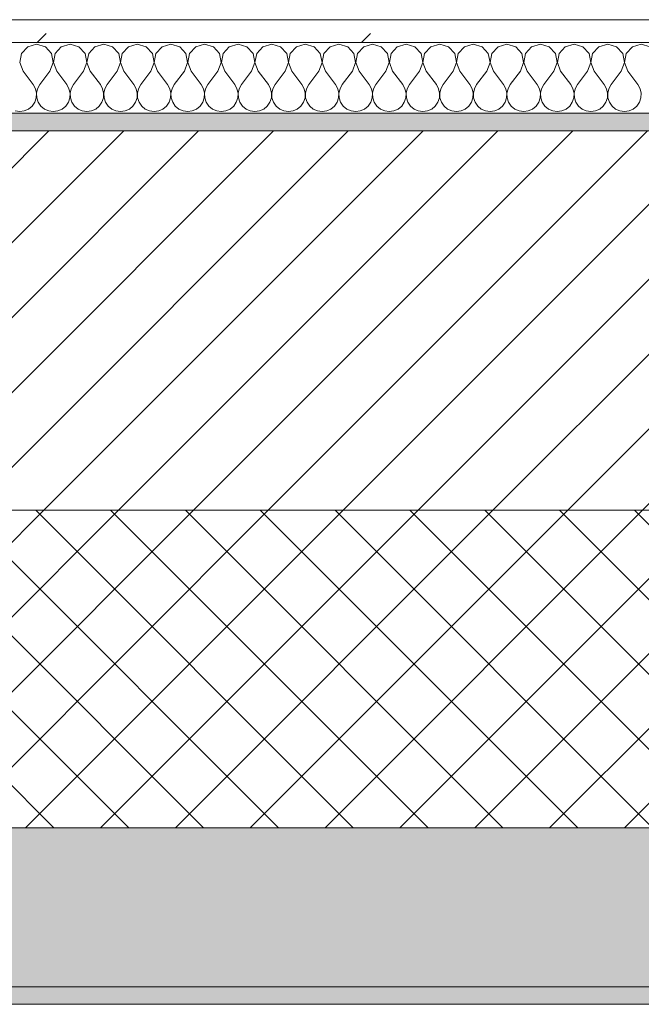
# Model space of a CAD drawing. Header units: millimetres. Extents: x -30280 to 19093, y -19284 to 4746.
# Tile 41 of 132: x -23410 to -23057, y -1699 to -1141. Entities that reach past the tile are written whole.
import ezdxf

# ---------------------------------------------------------------- set-up
doc = ezdxf.new("R2010")
doc.units = ezdxf.units.MM
doc.header["$MEASUREMENT"] = 0
doc.linetypes.add('Wipeout_Contour', pattern=[1000, 0, -1000])
doc.layers.add('12_FAÇ_Façana', color=7, linetype='Continuous')
doc.layers.add('Nuevo_08_E_Envans secs', color=7, linetype='Continuous')
for name, color, linetype, lineweight, true_color in [('12_FAÇ_Façana_Pluma_Nº__102', 7, 'Continuous', 5, 0xcccccc), ('12_FAÇ_Façana_Pluma_Nº__174', 7, 'Continuous', 13, 0xe4ad2c), ('12_FAÇ_Façana_Pluma_Nº__176', 7, 'Continuous', 15, 0x93a0c6), ('Nuevo_08_E_Envans secs_Pluma_Nº__102', 7, 'Continuous', 5, 0xcccccc), ('Nuevo_08_E_Envans secs_Pluma_Nº__177', 7, 'Continuous', 15, 0xf7e046)]:
    doc.layers.add(name, color=color, linetype=linetype, lineweight=lineweight, true_color=true_color)
for name, color, linetype, lineweight in [('12_FAÇ_Façana_Pluma_Nº__2', 8, 'Continuous', 5), ('12_FAÇ_Façana_Pluma_Nº__7', 7, 'Continuous', 5), ('Nuevo_08_E_Envans secs_Pluma_Nº__1', 7, 'Continuous', 5)]:
    doc.layers.add(name, color=color, linetype=linetype, lineweight=lineweight)

# ---------------------------------------------------------------- blocks, each defined once
blk = doc.blocks.new('Muro_14_1', base_point=(-24166.43, -1193.98))
at = {"layer": '12_FAÇ_Façana_Pluma_Nº__102', "linetype": 'Continuous', "lineweight": 0, "true_color": 0xe5e5e5}
for points in [[(-21871.11, -1598.98), (-24166.43, -1598.98), (-24166.43, -1688.98), (-20233.93, -1688.98), (-20233.93, -1598.98), (-21518.13, -1598.98), (-21518.13, -1638.98), (-21871.11, -1638.98)], [(-24166.43, -1698.98), (-20233.93, -1698.98), (-20233.93, -1688.98), (-24166.43, -1688.98)]]:
    blk.add_hatch(color=254, dxfattribs=at).paths.add_polyline_path(points)
at = {"layer": '12_FAÇ_Façana_Pluma_Nº__174', "linetype": 'Continuous', "lineweight": 13, "true_color": 0xe4ad2c}
h = blk.add_hatch(dxfattribs=at)
h.set_pattern_fill('SATE_Aislamiento_0001', color=42, style=0, pattern_type=2)
h.set_pattern_definition([(45, (0, 0), (-21.213203, 21.213203), []), (135, (0, 0), (21.213203, 21.213203), [])])
h.paths.add_polyline_path([(-24166.43, -1598.98), (-21871.11, -1598.98), (-21871.11, -1418.98), (-24166.43, -1418.98)])
at = {"layer": '12_FAÇ_Façana_Pluma_Nº__176', "linetype": 'Continuous', "lineweight": 0, "true_color": 0x495063}
blk.add_hatch(color=251, dxfattribs=at).paths.add_polyline_path([(-24166.43, -1193.98), (-24166.43, -1203.98), (-21871.11, -1203.98), (-21871.11, -1193.97)])
at = {"layer": '12_FAÇ_Façana_Pluma_Nº__2', "linetype": 'Continuous', "lineweight": 5}
h = blk.add_hatch(dxfattribs=at)
h.set_pattern_fill('Ceramic_0001', color=8, style=0, pattern_type=2)
h.set_pattern_definition([(45, (0, 0), (-21.213203, 21.213203), [])])
h.paths.add_polyline_path([(-24166.43, -1418.98), (-21871.11, -1418.98), (-21871.11, -1203.98), (-24166.43, -1203.98)])
at = {"layer": '12_FAÇ_Façana_Pluma_Nº__7', "color": 7, "linetype": 'Continuous', "lineweight": 5}
for p, q in [((-21871.11, -1203.98), (-24166.43, -1203.98)), ((-24166.43, -1418.98), (-21871.11, -1418.98)), ((-24166.43, -1598.98), (-21871.11, -1598.98)), ((-24166.43, -1688.98), (-20233.93, -1688.98))]:
    blk.add_line(p, q, dxfattribs=at)
at = {"layer": '12_FAÇ_Façana_Pluma_Nº__7', "color": 7, "linetype": 'Continuous', "lineweight": 5, "flags": 128}
for points in [[(-21871.11, -1193.98), (-24166.43, -1193.98)], [(-24166.43, -1698.98), (-20233.93, -1698.98)]]:
    blk.add_lwpolyline(points, dxfattribs=at)
blk = doc.blocks.new('*X737')
at = {"layer": 'Nuevo_08_E_Envans secs_Pluma_Nº__102', "color": 254, "linetype": 'Continuous', "lineweight": 5, "true_color": 0xcccccc}
for p, q in [((-23400, -1154.93), (-23405.01, -1156.35)), ((-23394.99, -1156.35), (-23400, -1154.93)), ((-23380.95, -1154.93), (-23385.96, -1156.35)), ((-23375.95, -1156.35), (-23380.95, -1154.93)), ((-23361.9, -1154.93), (-23366.91, -1156.35)), ((-23356.9, -1156.35), (-23361.9, -1154.93)), ((-23342.86, -1154.93), (-23347.86, -1156.35)), ((-23337.85, -1156.35), (-23342.86, -1154.93)), ((-23323.81, -1154.93), (-23328.82, -1156.35)), ((-23318.8, -1156.35), (-23323.81, -1154.93)), ((-23304.76, -1154.93), (-23309.77, -1156.35)), ((-23299.75, -1156.35), (-23304.76, -1154.93)), ((-23285.71, -1154.93), (-23290.72, -1156.35)), ((-23280.71, -1156.35), (-23285.71, -1154.93)), ((-23266.67, -1154.93), (-23271.67, -1156.35)), ((-23261.66, -1156.35), (-23266.67, -1154.93)), ((-23247.62, -1154.93), (-23252.63, -1156.35)), ((-23242.61, -1156.35), (-23247.62, -1154.93)), ((-23228.57, -1154.93), (-23233.58, -1156.35)), ((-23223.56, -1156.35), (-23228.57, -1154.93)), ((-23209.52, -1154.93), (-23214.53, -1156.35)), ((-23204.52, -1156.35), (-23209.52, -1154.93)), ((-23190.48, -1154.93), (-23195.48, -1156.35)), ((-23185.47, -1156.35), (-23190.48, -1154.93)), ((-23171.43, -1154.93), (-23176.44, -1156.35)), ((-23166.42, -1156.35), (-23171.43, -1154.93)), ((-23152.38, -1154.93), (-23157.39, -1156.35)), ((-23147.37, -1156.35), (-23152.38, -1154.93)), ((-23133.33, -1154.93), (-23138.34, -1156.35)), ((-23128.33, -1156.35), (-23133.33, -1154.93)), ((-23114.29, -1154.93), (-23119.29, -1156.35)), ((-23109.28, -1156.35), (-23114.29, -1154.93)), ((-23095.24, -1154.93), (-23100.25, -1156.35)), ((-23090.23, -1156.35), (-23095.24, -1154.93)), ((-23076.19, -1154.93), (-23081.2, -1156.35)), ((-23071.18, -1156.35), (-23076.19, -1154.93)), ((-23057.14, -1154.93), (-23062.15, -1156.35)), ((-23052.14, -1156.35), (-23057.14, -1154.93)), ((-23408.52, -1160.19), (-23409.49, -1165.31)), ((-23405.01, -1156.35), (-23408.52, -1160.19)), ((-23391.48, -1160.19), (-23394.99, -1156.35)), ((-23390.51, -1165.31), (-23391.48, -1160.19)), ((-23389.47, -1160.19), (-23390.44, -1165.31)), ((-23385.96, -1156.35), (-23389.47, -1160.19)), ((-23372.43, -1160.19), (-23375.95, -1156.35)), ((-23371.47, -1165.31), (-23372.43, -1160.19)), ((-23370.42, -1160.19), (-23371.39, -1165.31)), ((-23366.91, -1156.35), (-23370.42, -1160.19)), ((-23353.39, -1160.19), (-23356.9, -1156.35)), ((-23352.42, -1165.31), (-23353.39, -1160.19)), ((-23351.38, -1160.19), (-23352.34, -1165.31)), ((-23347.86, -1156.35), (-23351.38, -1160.19)), ((-23334.34, -1160.19), (-23337.85, -1156.35)), ((-23333.37, -1165.31), (-23334.34, -1160.19)), ((-23332.33, -1160.19), (-23333.29, -1165.31)), ((-23328.82, -1156.35), (-23332.33, -1160.19)), ((-23315.29, -1160.19), (-23318.8, -1156.35)), ((-23314.32, -1165.31), (-23315.29, -1160.19)), ((-23313.28, -1160.19), (-23314.25, -1165.31)), ((-23309.77, -1156.35), (-23313.28, -1160.19)), ((-23296.24, -1160.19), (-23299.75, -1156.35)), ((-23295.28, -1165.31), (-23296.24, -1160.19)), ((-23294.23, -1160.19), (-23295.2, -1165.31)), ((-23290.72, -1156.35), (-23294.23, -1160.19)), ((-23277.2, -1160.19), (-23280.71, -1156.35)), ((-23276.23, -1165.31), (-23277.2, -1160.19)), ((-23275.19, -1160.19), (-23276.15, -1165.31)), ((-23271.67, -1156.35), (-23275.19, -1160.19)), ((-23258.15, -1160.19), (-23261.66, -1156.35)), ((-23257.18, -1165.31), (-23258.15, -1160.19)), ((-23256.14, -1160.19), (-23257.1, -1165.31)), ((-23252.63, -1156.35), (-23256.14, -1160.19)), ((-23239.1, -1160.19), (-23242.61, -1156.35)), ((-23238.13, -1165.31), (-23239.1, -1160.19)), ((-23237.09, -1160.19), (-23238.06, -1165.31)), ((-23233.58, -1156.35), (-23237.09, -1160.19)), ((-23220.05, -1160.19), (-23223.56, -1156.35)), ((-23219.09, -1165.31), (-23220.05, -1160.19)), ((-23218.04, -1160.19), (-23219.01, -1165.31)), ((-23214.53, -1156.35), (-23218.04, -1160.19)), ((-23201.01, -1160.19), (-23204.52, -1156.35)), ((-23200.04, -1165.31), (-23201.01, -1160.19)), ((-23198.99, -1160.19), (-23199.96, -1165.31)), ((-23195.48, -1156.35), (-23198.99, -1160.19)), ((-23181.96, -1160.19), (-23185.47, -1156.35)), ((-23180.99, -1165.31), (-23181.96, -1160.19)), ((-23179.95, -1160.19), (-23180.91, -1165.31)), ((-23176.44, -1156.35), (-23179.95, -1160.19)), ((-23162.91, -1160.19), (-23166.42, -1156.35)), ((-23161.94, -1165.31), (-23162.91, -1160.19)), ((-23160.9, -1160.19), (-23161.87, -1165.31)), ((-23157.39, -1156.35), (-23160.9, -1160.19)), ((-23143.86, -1160.19), (-23147.37, -1156.35)), ((-23142.9, -1165.31), (-23143.86, -1160.19)), ((-23141.85, -1160.19), (-23142.82, -1165.31)), ((-23138.34, -1156.35), (-23141.85, -1160.19)), ((-23124.81, -1160.19), (-23128.33, -1156.35)), ((-23123.85, -1165.31), (-23124.81, -1160.19)), ((-23122.8, -1160.19), (-23123.77, -1165.31)), ((-23119.29, -1156.35), (-23122.8, -1160.19)), ((-23105.77, -1160.19), (-23109.28, -1156.35)), ((-23104.8, -1165.31), (-23105.77, -1160.19)), ((-23103.76, -1160.19), (-23104.72, -1165.31)), ((-23100.25, -1156.35), (-23103.76, -1160.19)), ((-23086.72, -1160.19), (-23090.23, -1156.35)), ((-23085.75, -1165.31), (-23086.72, -1160.19)), ((-23084.71, -1160.19), (-23085.68, -1165.31)), ((-23081.2, -1156.35), (-23084.71, -1160.19)), ((-23067.67, -1160.19), (-23071.18, -1156.35)), ((-23066.71, -1165.31), (-23067.67, -1160.19)), ((-23065.66, -1160.19), (-23066.63, -1165.31)), ((-23062.15, -1156.35), (-23065.66, -1160.19)), ((-23409.49, -1165.31), (-23407.62, -1170.17)), ((-23392.38, -1170.17), (-23390.51, -1165.31)), ((-23390.44, -1165.31), (-23388.57, -1170.17)), ((-23373.33, -1170.17), (-23371.47, -1165.31)), ((-23371.39, -1165.31), (-23369.52, -1170.17)), ((-23354.29, -1170.17), (-23352.42, -1165.31)), ((-23352.34, -1165.31), (-23350.48, -1170.17)), ((-23335.24, -1170.17), (-23333.37, -1165.31)), ((-23333.29, -1165.31), (-23331.43, -1170.17)), ((-23316.19, -1170.17), (-23314.32, -1165.31)), ((-23314.25, -1165.31), (-23312.38, -1170.17)), ((-23297.14, -1170.17), (-23295.28, -1165.31)), ((-23295.2, -1165.31), (-23293.33, -1170.17)), ((-23278.1, -1170.17), (-23276.23, -1165.31)), ((-23276.15, -1165.31), (-23274.29, -1170.17)), ((-23259.05, -1170.17), (-23257.18, -1165.31)), ((-23257.1, -1165.31), (-23255.24, -1170.17)), ((-23240, -1170.17), (-23238.13, -1165.31)), ((-23238.06, -1165.31), (-23236.19, -1170.17)), ((-23220.95, -1170.17), (-23219.09, -1165.31)), ((-23219.01, -1165.31), (-23217.14, -1170.17)), ((-23201.9, -1170.17), (-23200.04, -1165.31)), ((-23199.96, -1165.31), (-23198.1, -1170.17)), ((-23182.86, -1170.17), (-23180.99, -1165.31)), ((-23180.91, -1165.31), (-23179.05, -1170.17)), ((-23163.81, -1170.17), (-23161.94, -1165.31)), ((-23161.87, -1165.31), (-23160, -1170.17)), ((-23144.76, -1170.17), (-23142.9, -1165.31)), ((-23142.82, -1165.31), (-23140.95, -1170.17)), ((-23125.71, -1170.17), (-23123.85, -1165.31)), ((-23123.77, -1165.31), (-23121.9, -1170.17)), ((-23106.67, -1170.17), (-23104.8, -1165.31)), ((-23104.72, -1165.31), (-23102.86, -1170.17)), ((-23087.62, -1170.17), (-23085.75, -1165.31)), ((-23085.68, -1165.31), (-23083.81, -1170.17)), ((-23068.57, -1170.17), (-23066.71, -1165.31)), ((-23066.63, -1165.31), (-23064.76, -1170.17)), ((-23407.62, -1170.17), (-23401.9, -1177.79)), ((-23392.38, -1170.17), (-23398.1, -1177.79)), ((-23388.57, -1170.17), (-23382.86, -1177.79)), ((-23373.33, -1170.17), (-23379.05, -1177.79)), ((-23369.52, -1170.17), (-23363.81, -1177.79)), ((-23354.29, -1170.17), (-23360, -1177.79)), ((-23350.48, -1170.17), (-23344.76, -1177.79)), ((-23335.24, -1170.17), (-23340.95, -1177.79)), ((-23331.43, -1170.17), (-23325.71, -1177.79)), ((-23316.19, -1170.17), (-23321.9, -1177.79)), ((-23312.38, -1170.17), (-23306.67, -1177.79)), ((-23297.14, -1170.17), (-23302.86, -1177.79)), ((-23293.33, -1170.17), (-23287.62, -1177.79)), ((-23278.1, -1170.17), (-23283.81, -1177.79)), ((-23274.29, -1170.17), (-23268.57, -1177.79)), ((-23259.05, -1170.17), (-23264.76, -1177.79)), ((-23255.24, -1170.17), (-23249.52, -1177.79)), ((-23240, -1170.17), (-23245.71, -1177.79)), ((-23236.19, -1170.17), (-23230.48, -1177.79)), ((-23220.95, -1170.17), (-23226.67, -1177.79)), ((-23217.14, -1170.17), (-23211.43, -1177.79)), ((-23201.9, -1170.17), (-23207.62, -1177.79)), ((-23198.1, -1170.17), (-23192.38, -1177.79)), ((-23182.86, -1170.17), (-23188.57, -1177.79)), ((-23179.05, -1170.17), (-23173.33, -1177.79)), ((-23163.81, -1170.17), (-23169.52, -1177.79)), ((-23160, -1170.17), (-23154.29, -1177.79)), ((-23144.76, -1170.17), (-23150.48, -1177.79)), ((-23140.95, -1170.17), (-23135.24, -1177.79)), ((-23125.71, -1170.17), (-23131.43, -1177.79)), ((-23121.9, -1170.17), (-23116.19, -1177.79)), ((-23106.67, -1170.17), (-23112.38, -1177.79)), ((-23102.86, -1170.17), (-23097.14, -1177.79)), ((-23087.62, -1170.17), (-23093.33, -1177.79)), ((-23083.81, -1170.17), (-23078.1, -1177.79)), ((-23068.57, -1170.17), (-23074.29, -1177.79)), ((-23064.76, -1170.17), (-23059.05, -1177.79)), ((-23400.63, -1180.08), (-23401.9, -1177.79)), ((-23400.04, -1182.64), (-23400.63, -1180.08)), ((-23400.17, -1185.27), (-23400.04, -1182.64)), ((-23399.37, -1180.08), (-23399.96, -1182.64)), ((-23399.96, -1182.64), (-23399.83, -1185.27)), ((-23398.1, -1177.79), (-23399.37, -1180.08)), ((-23381.59, -1180.08), (-23382.86, -1177.79)), ((-23380.99, -1182.64), (-23381.59, -1180.08)), ((-23381.12, -1185.27), (-23380.99, -1182.64)), ((-23380.32, -1180.08), (-23380.91, -1182.64)), ((-23380.91, -1182.64), (-23380.79, -1185.27)), ((-23379.05, -1177.79), (-23380.32, -1180.08)), ((-23362.54, -1180.08), (-23363.81, -1177.79)), ((-23361.94, -1182.64), (-23362.54, -1180.08)), ((-23362.07, -1185.27), (-23361.94, -1182.64)), ((-23361.27, -1180.08), (-23361.87, -1182.64)), ((-23361.87, -1182.64), (-23361.74, -1185.27)), ((-23360, -1177.79), (-23361.27, -1180.08)), ((-23343.49, -1180.08), (-23344.76, -1177.79)), ((-23342.9, -1182.64), (-23343.49, -1180.08)), ((-23343.02, -1185.27), (-23342.9, -1182.64)), ((-23342.22, -1180.08), (-23342.82, -1182.64)), ((-23342.82, -1182.64), (-23342.69, -1185.27)), ((-23340.95, -1177.79), (-23342.22, -1180.08)), ((-23324.44, -1180.08), (-23325.71, -1177.79)), ((-23323.85, -1182.64), (-23324.44, -1180.08)), ((-23323.98, -1185.27), (-23323.85, -1182.64)), ((-23323.18, -1180.08), (-23323.77, -1182.64)), ((-23323.77, -1182.64), (-23323.64, -1185.27)), ((-23321.9, -1177.79), (-23323.18, -1180.08)), ((-23305.4, -1180.08), (-23306.67, -1177.79)), ((-23304.8, -1182.64), (-23305.4, -1180.08)), ((-23304.93, -1185.27), (-23304.8, -1182.64)), ((-23304.13, -1180.08), (-23304.72, -1182.64)), ((-23304.72, -1182.64), (-23304.6, -1185.27)), ((-23302.86, -1177.79), (-23304.13, -1180.08)), ((-23286.35, -1180.08), (-23287.62, -1177.79)), ((-23285.75, -1182.64), (-23286.35, -1180.08)), ((-23285.88, -1185.27), (-23285.75, -1182.64)), ((-23285.08, -1180.08), (-23285.68, -1182.64)), ((-23285.68, -1182.64), (-23285.55, -1185.27)), ((-23283.81, -1177.79), (-23285.08, -1180.08)), ((-23267.3, -1180.08), (-23268.57, -1177.79)), ((-23266.71, -1182.64), (-23267.3, -1180.08)), ((-23266.83, -1185.27), (-23266.71, -1182.64)), ((-23266.03, -1180.08), (-23266.63, -1182.64)), ((-23266.63, -1182.64), (-23266.5, -1185.27)), ((-23264.76, -1177.79), (-23266.03, -1180.08)), ((-23248.25, -1180.08), (-23249.52, -1177.79)), ((-23247.66, -1182.64), (-23248.25, -1180.08)), ((-23247.78, -1185.27), (-23247.66, -1182.64)), ((-23246.99, -1180.08), (-23247.58, -1182.64)), ((-23247.58, -1182.64), (-23247.45, -1185.27)), ((-23245.71, -1177.79), (-23246.99, -1180.08)), ((-23229.2, -1180.08), (-23230.48, -1177.79)), ((-23228.61, -1182.64), (-23229.2, -1180.08)), ((-23228.74, -1185.27), (-23228.61, -1182.64)), ((-23227.94, -1180.08), (-23228.53, -1182.64)), ((-23228.53, -1182.64), (-23228.41, -1185.27)), ((-23226.67, -1177.79), (-23227.94, -1180.08)), ((-23210.16, -1180.08), (-23211.43, -1177.79)), ((-23209.56, -1182.64), (-23210.16, -1180.08)), ((-23209.69, -1185.27), (-23209.56, -1182.64)), ((-23208.89, -1180.08), (-23209.49, -1182.64)), ((-23209.49, -1182.64), (-23209.36, -1185.27)), ((-23207.62, -1177.79), (-23208.89, -1180.08)), ((-23191.11, -1180.08), (-23192.38, -1177.79)), ((-23190.51, -1182.64), (-23191.11, -1180.08)), ((-23190.64, -1185.27), (-23190.51, -1182.64)), ((-23189.84, -1180.08), (-23190.44, -1182.64)), ((-23190.44, -1182.64), (-23190.31, -1185.27)), ((-23188.57, -1177.79), (-23189.84, -1180.08)), ((-23172.06, -1180.08), (-23173.33, -1177.79)), ((-23171.47, -1182.64), (-23172.06, -1180.08)), ((-23171.59, -1185.27), (-23171.47, -1182.64)), ((-23170.8, -1180.08), (-23171.39, -1182.64)), ((-23171.39, -1182.64), (-23171.26, -1185.27)), ((-23169.52, -1177.79), (-23170.8, -1180.08)), ((-23153.01, -1180.08), (-23154.29, -1177.79)), ((-23152.42, -1182.64), (-23153.01, -1180.08)), ((-23152.55, -1185.27), (-23152.42, -1182.64)), ((-23151.75, -1180.08), (-23152.34, -1182.64)), ((-23152.34, -1182.64), (-23152.22, -1185.27)), ((-23150.48, -1177.79), (-23151.75, -1180.08)), ((-23133.97, -1180.08), (-23135.24, -1177.79)), ((-23133.37, -1182.64), (-23133.97, -1180.08)), ((-23133.5, -1185.27), (-23133.37, -1182.64)), ((-23132.7, -1180.08), (-23133.29, -1182.64)), ((-23133.29, -1182.64), (-23133.17, -1185.27)), ((-23131.43, -1177.79), (-23132.7, -1180.08)), ((-23114.92, -1180.08), (-23116.19, -1177.79)), ((-23114.32, -1182.64), (-23114.92, -1180.08)), ((-23114.45, -1185.27), (-23114.32, -1182.64)), ((-23113.65, -1180.08), (-23114.25, -1182.64)), ((-23114.25, -1182.64), (-23114.12, -1185.27)), ((-23112.38, -1177.79), (-23113.65, -1180.08)), ((-23095.87, -1180.08), (-23097.14, -1177.79)), ((-23095.28, -1182.64), (-23095.87, -1180.08)), ((-23095.4, -1185.27), (-23095.28, -1182.64)), ((-23094.6, -1180.08), (-23095.2, -1182.64)), ((-23095.2, -1182.64), (-23095.07, -1185.27)), ((-23093.33, -1177.79), (-23094.6, -1180.08)), ((-23076.82, -1180.08), (-23078.1, -1177.79)), ((-23076.23, -1182.64), (-23076.82, -1180.08)), ((-23076.36, -1185.27), (-23076.23, -1182.64)), ((-23075.56, -1180.08), (-23076.15, -1182.64)), ((-23076.15, -1182.64), (-23076.02, -1185.27)), ((-23074.29, -1177.79), (-23075.56, -1180.08)), ((-23057.78, -1180.08), (-23059.05, -1177.79)), ((-23057.18, -1182.64), (-23057.78, -1180.08)), ((-23057.31, -1185.27), (-23057.18, -1182.64)), ((-23402.49, -1189.92), (-23401.01, -1187.76)), ((-23401.01, -1187.76), (-23400.17, -1185.27)), ((-23399.83, -1185.27), (-23398.99, -1187.76)), ((-23398.99, -1187.76), (-23397.51, -1189.92)), ((-23383.45, -1189.92), (-23381.96, -1187.76)), ((-23381.96, -1187.76), (-23381.12, -1185.27)), ((-23380.79, -1185.27), (-23379.95, -1187.76)), ((-23379.95, -1187.76), (-23378.46, -1189.92)), ((-23364.4, -1189.92), (-23362.91, -1187.76)), ((-23362.91, -1187.76), (-23362.07, -1185.27)), ((-23361.74, -1185.27), (-23360.9, -1187.76)), ((-23360.9, -1187.76), (-23359.41, -1189.92)), ((-23345.35, -1189.92), (-23343.86, -1187.76)), ((-23343.86, -1187.76), (-23343.02, -1185.27)), ((-23342.69, -1185.27), (-23341.85, -1187.76)), ((-23341.85, -1187.76), (-23340.36, -1189.92)), ((-23326.3, -1189.92), (-23324.81, -1187.76)), ((-23324.81, -1187.76), (-23323.98, -1185.27)), ((-23323.64, -1185.27), (-23322.8, -1187.76)), ((-23322.8, -1187.76), (-23321.32, -1189.92)), ((-23307.26, -1189.92), (-23305.77, -1187.76)), ((-23305.77, -1187.76), (-23304.93, -1185.27)), ((-23304.6, -1185.27), (-23303.76, -1187.76)), ((-23303.76, -1187.76), (-23302.27, -1189.92)), ((-23288.21, -1189.92), (-23286.72, -1187.76)), ((-23286.72, -1187.76), (-23285.88, -1185.27)), ((-23285.55, -1185.27), (-23284.71, -1187.76)), ((-23284.71, -1187.76), (-23283.22, -1189.92)), ((-23269.16, -1189.92), (-23267.67, -1187.76)), ((-23267.67, -1187.76), (-23266.83, -1185.27)), ((-23266.5, -1185.27), (-23265.66, -1187.76)), ((-23265.66, -1187.76), (-23264.17, -1189.92)), ((-23250.11, -1189.92), (-23248.62, -1187.76)), ((-23248.62, -1187.76), (-23247.78, -1185.27)), ((-23247.45, -1185.27), (-23246.61, -1187.76)), ((-23246.61, -1187.76), (-23245.13, -1189.92)), ((-23231.06, -1189.92), (-23229.58, -1187.76)), ((-23229.58, -1187.76), (-23228.74, -1185.27)), ((-23228.41, -1185.27), (-23227.57, -1187.76)), ((-23227.57, -1187.76), (-23226.08, -1189.92)), ((-23212.02, -1189.92), (-23210.53, -1187.76)), ((-23210.53, -1187.76), (-23209.69, -1185.27)), ((-23209.36, -1185.27), (-23208.52, -1187.76)), ((-23208.52, -1187.76), (-23207.03, -1189.92)), ((-23192.97, -1189.92), (-23191.48, -1187.76)), ((-23191.48, -1187.76), (-23190.64, -1185.27)), ((-23190.31, -1185.27), (-23189.47, -1187.76)), ((-23189.47, -1187.76), (-23187.98, -1189.92)), ((-23173.92, -1189.92), (-23172.43, -1187.76)), ((-23172.43, -1187.76), (-23171.59, -1185.27)), ((-23171.26, -1185.27), (-23170.42, -1187.76)), ((-23170.42, -1187.76), (-23168.94, -1189.92)), ((-23154.87, -1189.92), (-23153.39, -1187.76)), ((-23153.39, -1187.76), (-23152.55, -1185.27)), ((-23152.22, -1185.27), (-23151.38, -1187.76)), ((-23151.38, -1187.76), (-23149.89, -1189.92)), ((-23135.83, -1189.92), (-23134.34, -1187.76)), ((-23134.34, -1187.76), (-23133.5, -1185.27)), ((-23133.17, -1185.27), (-23132.33, -1187.76)), ((-23132.33, -1187.76), (-23130.84, -1189.92)), ((-23116.78, -1189.92), (-23115.29, -1187.76)), ((-23115.29, -1187.76), (-23114.45, -1185.27)), ((-23114.12, -1185.27), (-23113.28, -1187.76)), ((-23113.28, -1187.76), (-23111.79, -1189.92)), ((-23097.73, -1189.92), (-23096.24, -1187.76)), ((-23096.24, -1187.76), (-23095.4, -1185.27)), ((-23095.07, -1185.27), (-23094.23, -1187.76)), ((-23094.23, -1187.76), (-23092.74, -1189.92)), ((-23078.68, -1189.92), (-23077.2, -1187.76)), ((-23077.2, -1187.76), (-23076.36, -1185.27)), ((-23076.02, -1185.27), (-23075.19, -1187.76)), ((-23075.19, -1187.76), (-23073.7, -1189.92)), ((-23059.64, -1189.92), (-23058.15, -1187.76)), ((-23058.15, -1187.76), (-23057.31, -1185.27)), ((-23412.13, -1192.66), (-23409.52, -1193.02)), ((-23409.52, -1193.02), (-23406.92, -1192.66)), ((-23406.92, -1192.66), (-23404.52, -1191.6)), ((-23404.52, -1191.6), (-23402.49, -1189.92)), ((-23397.51, -1189.92), (-23395.48, -1191.6)), ((-23395.48, -1191.6), (-23393.08, -1192.66)), ((-23393.08, -1192.66), (-23390.48, -1193.02)), ((-23390.48, -1193.02), (-23387.87, -1192.66)), ((-23387.87, -1192.66), (-23385.47, -1191.6)), ((-23385.47, -1191.6), (-23383.45, -1189.92)), ((-23378.46, -1189.92), (-23376.44, -1191.6)), ((-23376.44, -1191.6), (-23374.03, -1192.66)), ((-23374.03, -1192.66), (-23371.43, -1193.02)), ((-23371.43, -1193.02), (-23368.83, -1192.66)), ((-23368.83, -1192.66), (-23366.42, -1191.6)), ((-23366.42, -1191.6), (-23364.4, -1189.92)), ((-23359.41, -1189.92), (-23357.39, -1191.6)), ((-23357.39, -1191.6), (-23354.98, -1192.66)), ((-23354.98, -1192.66), (-23352.38, -1193.02)), ((-23352.38, -1193.02), (-23349.78, -1192.66)), ((-23349.78, -1192.66), (-23347.37, -1191.6)), ((-23347.37, -1191.6), (-23345.35, -1189.92)), ((-23340.36, -1189.92), (-23338.34, -1191.6)), ((-23338.34, -1191.6), (-23335.94, -1192.66)), ((-23335.94, -1192.66), (-23333.33, -1193.02)), ((-23333.33, -1193.02), (-23330.73, -1192.66)), ((-23330.73, -1192.66), (-23328.33, -1191.6)), ((-23328.33, -1191.6), (-23326.3, -1189.92)), ((-23321.32, -1189.92), (-23319.29, -1191.6)), ((-23319.29, -1191.6), (-23316.89, -1192.66)), ((-23316.89, -1192.66), (-23314.29, -1193.02)), ((-23314.29, -1193.02), (-23311.68, -1192.66)), ((-23311.68, -1192.66), (-23309.28, -1191.6)), ((-23309.28, -1191.6), (-23307.26, -1189.92)), ((-23302.27, -1189.92), (-23300.25, -1191.6)), ((-23300.25, -1191.6), (-23297.84, -1192.66)), ((-23297.84, -1192.66), (-23295.24, -1193.02)), ((-23295.24, -1193.02), (-23292.64, -1192.66)), ((-23292.64, -1192.66), (-23290.23, -1191.6)), ((-23290.23, -1191.6), (-23288.21, -1189.92)), ((-23283.22, -1189.92), (-23281.2, -1191.6)), ((-23281.2, -1191.6), (-23278.79, -1192.66)), ((-23278.79, -1192.66), (-23276.19, -1193.02)), ((-23276.19, -1193.02), (-23273.59, -1192.66)), ((-23273.59, -1192.66), (-23271.18, -1191.6)), ((-23271.18, -1191.6), (-23269.16, -1189.92)), ((-23264.17, -1189.92), (-23262.15, -1191.6)), ((-23262.15, -1191.6), (-23259.75, -1192.66)), ((-23259.75, -1192.66), (-23257.14, -1193.02)), ((-23257.14, -1193.02), (-23254.54, -1192.66)), ((-23254.54, -1192.66), (-23252.14, -1191.6)), ((-23252.14, -1191.6), (-23250.11, -1189.92)), ((-23245.13, -1189.92), (-23243.1, -1191.6)), ((-23243.1, -1191.6), (-23240.7, -1192.66)), ((-23240.7, -1192.66), (-23238.1, -1193.02)), ((-23238.1, -1193.02), (-23235.49, -1192.66)), ((-23235.49, -1192.66), (-23233.09, -1191.6)), ((-23233.09, -1191.6), (-23231.06, -1189.92)), ((-23226.08, -1189.92), (-23224.05, -1191.6)), ((-23224.05, -1191.6), (-23221.65, -1192.66)), ((-23221.65, -1192.66), (-23219.05, -1193.02)), ((-23219.05, -1193.02), (-23216.45, -1192.66)), ((-23216.45, -1192.66), (-23214.04, -1191.6)), ((-23214.04, -1191.6), (-23212.02, -1189.92)), ((-23207.03, -1189.92), (-23205.01, -1191.6)), ((-23205.01, -1191.6), (-23202.6, -1192.66)), ((-23202.6, -1192.66), (-23200, -1193.02)), ((-23200, -1193.02), (-23197.4, -1192.66)), ((-23197.4, -1192.66), (-23194.99, -1191.6)), ((-23194.99, -1191.6), (-23192.97, -1189.92)), ((-23187.98, -1189.92), (-23185.96, -1191.6)), ((-23185.96, -1191.6), (-23183.55, -1192.66)), ((-23183.55, -1192.66), (-23180.95, -1193.02)), ((-23180.95, -1193.02), (-23178.35, -1192.66)), ((-23178.35, -1192.66), (-23175.95, -1191.6)), ((-23175.95, -1191.6), (-23173.92, -1189.92)), ((-23168.94, -1189.92), (-23166.91, -1191.6)), ((-23166.91, -1191.6), (-23164.51, -1192.66)), ((-23164.51, -1192.66), (-23161.9, -1193.02)), ((-23161.9, -1193.02), (-23159.3, -1192.66)), ((-23159.3, -1192.66), (-23156.9, -1191.6)), ((-23156.9, -1191.6), (-23154.87, -1189.92)), ((-23149.89, -1189.92), (-23147.86, -1191.6)), ((-23147.86, -1191.6), (-23145.46, -1192.66)), ((-23145.46, -1192.66), (-23142.86, -1193.02)), ((-23142.86, -1193.02), (-23140.25, -1192.66)), ((-23140.25, -1192.66), (-23137.85, -1191.6)), ((-23137.85, -1191.6), (-23135.83, -1189.92)), ((-23130.84, -1189.92), (-23128.82, -1191.6)), ((-23128.82, -1191.6), (-23126.41, -1192.66)), ((-23126.41, -1192.66), (-23123.81, -1193.02)), ((-23123.81, -1193.02), (-23121.21, -1192.66)), ((-23121.21, -1192.66), (-23118.8, -1191.6)), ((-23118.8, -1191.6), (-23116.78, -1189.92)), ((-23111.79, -1189.92), (-23109.77, -1191.6)), ((-23109.77, -1191.6), (-23107.36, -1192.66)), ((-23107.36, -1192.66), (-23104.76, -1193.02)), ((-23104.76, -1193.02), (-23102.16, -1192.66)), ((-23102.16, -1192.66), (-23099.75, -1191.6)), ((-23099.75, -1191.6), (-23097.73, -1189.92)), ((-23092.74, -1189.92), (-23090.72, -1191.6)), ((-23090.72, -1191.6), (-23088.32, -1192.66)), ((-23088.32, -1192.66), (-23085.71, -1193.02)), ((-23085.71, -1193.02), (-23083.11, -1192.66)), ((-23083.11, -1192.66), (-23080.71, -1191.6)), ((-23080.71, -1191.6), (-23078.68, -1189.92)), ((-23073.7, -1189.92), (-23071.67, -1191.6)), ((-23071.67, -1191.6), (-23069.27, -1192.66)), ((-23069.27, -1192.66), (-23066.67, -1193.02)), ((-23066.67, -1193.02), (-23064.06, -1192.66)), ((-23064.06, -1192.66), (-23061.66, -1191.6)), ((-23061.66, -1191.6), (-23059.64, -1189.92))]:
    blk.add_line(p, q, dxfattribs=at)
blk = doc.blocks.new('Muro_115_1', base_point=(-24166.43, -1128.98))
at = {"layer": 'Nuevo_08_E_Envans secs_Pluma_Nº__1', "color": 7, "linetype": 'Continuous', "lineweight": 5, "flags": 128}
blk.add_lwpolyline([(-24166.43, -1193.98), (-21871.11, -1193.98)], dxfattribs=at)
at = {"color": 254, "linetype": 'Wipeout_Contour', "lineweight": 0, "ltscale": 88920.19573}
blk.add_wipeout([(-20233.93, -1140.98), (-24166.43, -1140.98), (-24166.43, -1153.98), (-20233.93, -1153.98)], dxfattribs=at).dxf.layer = 'Nuevo_08_E_Envans secs'
at = {"layer": 'Nuevo_08_E_Envans secs_Pluma_Nº__177', "linetype": 'Continuous', "lineweight": 15, "true_color": 0xf7e046}
h = blk.add_hatch(dxfattribs=at)
h.set_pattern_fill('Panellat_HPL_0001', color=53, style=0, pattern_type=2)
h.set_pattern_definition([(45, (0, 0), (-183.8478, 183.8478), [195, -65]), (45, (7e-14, 183.85), (-183.8478, 183.8478), [195, -65])])
h.paths.add_polyline_path([(-20233.93, -1140.98), (-24166.43, -1140.98), (-24166.43, -1153.98), (-20233.93, -1153.98)])
at = {"layer": 'Nuevo_08_E_Envans secs_Pluma_Nº__1', "color": 7, "linetype": 'Continuous', "lineweight": 5}
for p, q in [((-20233.93, -1140.98), (-24166.43, -1140.98)), ((-20233.93, -1153.98), (-24166.43, -1153.98))]:
    blk.add_line(p, q, dxfattribs=at)
at = {"layer": 'Nuevo_08_E_Envans secs', "color": 7, "lineweight": 20}
blk.add_blockref('*X737', (0, 0), dxfattribs=at)

msp = doc.modelspace()

# ---------------------------------------------------------------- block references
at = {"layer": '12_FAÇ_Façana', "color": 7, "lineweight": 20}
msp.add_blockref('Muro_14_1', (-24166.43, -1193.98), dxfattribs=at)

# ---------------------------------------------------------------- next in the draw order: block references
at = {"layer": 'Nuevo_08_E_Envans secs', "color": 7, "lineweight": 20}
msp.add_blockref('Muro_115_1', (-24166.43, -1128.98), dxfattribs=at)

doc.saveas('drawing.dxf')
